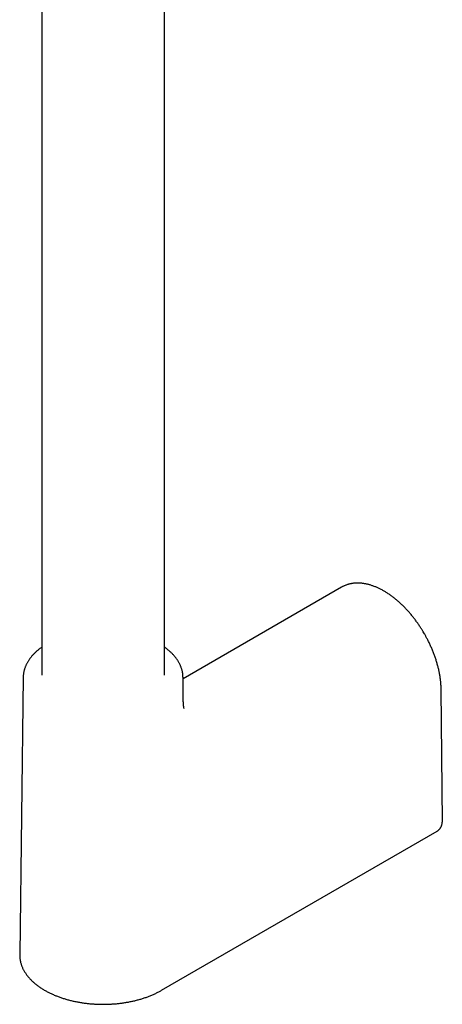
# Model space of a CAD drawing. Header units: millimetres. Extents: x 8 to 839, y 12 to 1644.
# Tile 1 of 21: x 689 to 765, y 134 to 311. Entities that reach past the tile are written whole.
import ezdxf

# ---------------------------------------------------------------- set-up
doc = ezdxf.new("R2010")
doc.units = ezdxf.units.MM

msp = doc.modelspace()

# ---------------------------------------------------------------- linework, layer by layer
at = {"color": 7, "linetype": 'Continuous', "lineweight": 30}
for p, q in [((692.65, 343.23), (692.65, 193.14)), ((714.65, 193.14), (714.65, 340.77)), ((746.51, 208.98), (718.01, 192.52)), ((746.62, 209.04), (746.51, 208.98)), ((689.29, 192.79), (688.66, 143)), ((689.29, 192.79), (689.29, 192.8)), ((718.06, 188.54), (718.01, 192.79)), ((764.6, 166.82), (764.38, 190.6)), ((714.15, 136.58), (763.65, 165.15)), ((688.66, 143), (688.66, 143))]:
    msp.add_line(p, q, dxfattribs=at)
for points, knots in [([(761.38, 200.6), (761.31, 200.72), (761.22, 200.87), (761.09, 201.1), (760.97, 201.29), (760.83, 201.51), (760.68, 201.75), (760.51, 202), (760.34, 202.25), (760.17, 202.5), (759.98, 202.76), (759.79, 203.02), (759.6, 203.27), (759.4, 203.53), (759.2, 203.78), (758.99, 204.04), (758.78, 204.29), (758.56, 204.53), (758.34, 204.78), (758.12, 205.02), (757.9, 205.25), (757.67, 205.49), (757.44, 205.71), (757.2, 205.94), (756.97, 206.16), (756.73, 206.37), (756.49, 206.58), (756.25, 206.78), (756, 206.98), (755.76, 207.17), (755.51, 207.35), (755.26, 207.53), (755.02, 207.7), (754.77, 207.87), (754.52, 208.03), (754.26, 208.18), (754.01, 208.33), (753.76, 208.47), (753.51, 208.6), (753.25, 208.73), (753, 208.84), (752.75, 208.95), (752.5, 209.06), (752.25, 209.15), (752, 209.24), (751.75, 209.33), (751.5, 209.4), (751.25, 209.46), (751, 209.52), (750.76, 209.57), (750.51, 209.62), (750.27, 209.65), (750.03, 209.68), (749.79, 209.7), (749.55, 209.71), (749.32, 209.71), (749.09, 209.7), (748.86, 209.69), (748.63, 209.67), (748.41, 209.64), (748.19, 209.6), (747.97, 209.55), (747.76, 209.5), (747.54, 209.43), (747.34, 209.36), (747.13, 209.28), (746.93, 209.19), (746.76, 209.11), (746.66, 209.06), (746.63, 209.04)], [0, 0, 0, 0, 0.016988, 0.023755, 0.035005, 0.046673, 0.059183, 0.072236, 0.085714, 0.09952, 0.113587, 0.127864, 0.142313, 0.156905, 0.171618, 0.186432, 0.201334, 0.216312, 0.231356, 0.246458, 0.26161, 0.276808, 0.292046, 0.30732, 0.322627, 0.337963, 0.353326, 0.368713, 0.384123, 0.399553, 0.415001, 0.430467, 0.445949, 0.461445, 0.476955, 0.492478, 0.508013, 0.523558, 0.539113, 0.554678, 0.57025, 0.58583, 0.601416, 0.617007, 0.632603, 0.648202, 0.663804, 0.679407, 0.695011, 0.710614, 0.726215, 0.741813, 0.757408, 0.772999, 0.788585, 0.804165, 0.819741, 0.835311, 0.850877, 0.866441, 0.882004, 0.897568, 0.913136, 0.928713, 0.944302, 0.959908, 0.975537, 0.991193, 1, 1, 1, 1]), ([(764.38, 190.6), (764.38, 190.67), (764.38, 190.85), (764.37, 191.12), (764.35, 191.42), (764.33, 191.72), (764.3, 192.02), (764.27, 192.32), (764.23, 192.63), (764.18, 192.94), (764.13, 193.24), (764.07, 193.56), (764.01, 193.87), (763.94, 194.18), (763.87, 194.5), (763.79, 194.81), (763.7, 195.13), (763.61, 195.45), (763.52, 195.76), (763.41, 196.08), (763.31, 196.4), (763.19, 196.71), (763.08, 197.03), (762.96, 197.34), (762.83, 197.66), (762.7, 197.97), (762.56, 198.28), (762.42, 198.59), (762.28, 198.9), (762.13, 199.2), (761.99, 199.49), (761.84, 199.76), (761.72, 200), (761.6, 200.21), (761.5, 200.4), (761.42, 200.54), (761.38, 200.6)], [0, 0, 0, 0, 0.024532, 0.0556185, 0.0866984, 0.1177707, 0.1488349, 0.1798904, 0.2109368, 0.2419734, 0.2729999, 0.3040158, 0.3350207, 0.3660139, 0.3969948, 0.4279628, 0.4589167, 0.4898555, 0.5207776, 0.551681, 0.582563, 0.6134202, 0.6442476, 0.6750385, 0.705783, 0.7364667, 0.767067, 0.797547, 0.8278422, 0.8578281, 0.8872307, 0.9153064, 0.9400966, 0.9584132, 0.9790539, 1, 1, 1, 1]), ([(692.65, 198.21), (692.6, 198.17), (692.47, 198.08), (692.27, 197.93), (692.06, 197.77), (691.86, 197.6), (691.66, 197.43), (691.47, 197.25), (691.29, 197.07), (691.11, 196.89), (690.94, 196.71), (690.78, 196.52), (690.63, 196.33), (690.48, 196.14), (690.35, 195.95), (690.22, 195.75), (690.09, 195.55), (689.98, 195.35), (689.88, 195.15), (689.78, 194.94), (689.69, 194.74), (689.61, 194.53), (689.54, 194.32), (689.48, 194.11), (689.43, 193.9), (689.38, 193.68), (689.35, 193.47), (689.32, 193.26), (689.3, 193.04), (689.29, 192.89), (689.29, 192.81), (689.29, 192.8)], [0, 0, 0, 0, 0.025741, 0.061652, 0.097578, 0.133515, 0.169461, 0.205414, 0.241372, 0.277331, 0.31329, 0.349246, 0.385196, 0.421138, 0.45707, 0.492991, 0.528899, 0.564793, 0.600675, 0.636546, 0.672408, 0.708265, 0.744123, 0.779987, 0.815867, 0.851771, 0.887711, 0.923699, 0.959748, 0.995871, 1, 1, 1, 1]), ([(718, 192.79), (718, 192.81), (718, 192.9), (718, 193.07), (717.98, 193.29), (717.95, 193.5), (717.91, 193.72), (717.86, 193.94), (717.81, 194.16), (717.74, 194.38), (717.66, 194.59), (717.58, 194.81), (717.48, 195.03), (717.37, 195.24), (717.26, 195.46), (717.13, 195.67), (717, 195.88), (716.85, 196.09), (716.7, 196.3), (716.54, 196.5), (716.36, 196.7), (716.18, 196.9), (715.99, 197.1), (715.79, 197.29), (715.58, 197.48), (715.36, 197.67), (715.13, 197.86), (714.89, 198.04), (714.73, 198.15), (714.65, 198.21)], [0, 0, 0, 0, 0.009748, 0.046016, 0.082397, 0.118904, 0.15555, 0.192346, 0.229302, 0.266426, 0.303723, 0.341197, 0.378849, 0.416679, 0.454682, 0.492853, 0.531186, 0.569671, 0.608298, 0.647058, 0.685938, 0.724928, 0.764016, 0.803191, 0.842444, 0.881765, 0.921145, 0.960578, 1, 1, 1, 1]), ([(718.2, 187.17), (718.2, 187.17), (718.2, 187.17), (718.2, 187.17), (718.2, 187.17), (718.2, 187.18), (718.19, 187.18), (718.19, 187.19), (718.19, 187.2), (718.19, 187.2), (718.19, 187.21), (718.18, 187.22), (718.18, 187.23), (718.18, 187.25), (718.17, 187.27), (718.17, 187.29), (718.16, 187.32), (718.16, 187.34), (718.15, 187.37), (718.15, 187.4), (718.14, 187.44), (718.14, 187.48), (718.13, 187.52), (718.12, 187.57), (718.12, 187.62), (718.11, 187.66), (718.11, 187.69), (718.1, 187.72), (718.1, 187.75), (718.1, 187.78), (718.1, 187.81), (718.09, 187.84), (718.09, 187.87), (718.09, 187.92), (718.08, 187.96), (718.08, 188.01), (718.08, 188.06), (718.07, 188.1), (718.07, 188.16), (718.07, 188.21), (718.07, 188.25), (718.07, 188.28), (718.07, 188.31), (718.06, 188.35), (718.06, 188.4), (718.06, 188.47), (718.06, 188.52), (718.06, 188.54)], [0, 0, 0, 0, 0.011644, 0.035259, 0.061267, 0.083776, 0.104614, 0.124811, 0.143544, 0.160179, 0.176393, 0.200208, 0.225572, 0.251338, 0.280454, 0.319786, 0.349329, 0.370888, 0.39586, 0.428805, 0.454367, 0.489663, 0.52156, 0.551143, 0.593393, 0.61152, 0.62658, 0.6412, 0.655877, 0.672746, 0.691958, 0.708041, 0.721864, 0.740977, 0.766083, 0.788489, 0.8063, 0.827991, 0.85209, 0.873124, 0.891893, 0.901953, 0.912205, 0.925791, 0.944894, 0.969595, 1, 1, 1, 1]), ([(763.65, 165.15), (763.69, 165.18), (763.77, 165.23), (763.88, 165.32), (763.97, 165.4), (764.06, 165.49), (764.14, 165.59), (764.22, 165.7), (764.29, 165.8), (764.34, 165.89), (764.38, 165.97), (764.43, 166.06), (764.47, 166.17), (764.52, 166.31), (764.55, 166.44), (764.58, 166.57), (764.59, 166.69), (764.6, 166.77), (764.6, 166.81)], [0, 0, 0, 0, 0.079882, 0.152168, 0.217121, 0.274988, 0.342659, 0.406809, 0.468765, 0.513842, 0.557757, 0.605948, 0.664192, 0.732856, 0.812365, 0.871655, 0.93614, 1, 1, 1, 1]), ([(688.66, 143), (688.66, 142.96), (688.65, 142.85), (688.66, 142.67), (688.68, 142.45), (688.7, 142.23), (688.73, 142), (688.78, 141.78), (688.83, 141.56), (688.89, 141.33), (688.97, 141.11), (689.05, 140.89), (689.14, 140.67), (689.24, 140.45), (689.35, 140.23), (689.48, 140.01), (689.61, 139.8), (689.75, 139.58), (689.9, 139.37), (690.06, 139.16), (690.23, 138.95), (690.41, 138.75), (690.59, 138.54), (690.79, 138.34), (691, 138.15), (691.21, 137.95), (691.44, 137.76), (691.67, 137.57), (691.91, 137.39), (692.16, 137.21), (692.42, 137.03), (692.67, 136.87), (692.94, 136.71), (693.2, 136.55), (693.47, 136.4), (693.74, 136.25), (694.02, 136.11), (694.3, 135.98), (694.57, 135.86), (694.86, 135.73), (695.15, 135.61), (695.44, 135.5), (695.73, 135.39), (696.04, 135.28), (696.34, 135.18), (696.65, 135.08), (696.96, 134.98), (697.28, 134.89), (697.6, 134.81), (697.92, 134.73), (698.25, 134.65), (698.58, 134.58), (698.91, 134.51), (699.24, 134.45), (699.58, 134.39), (699.91, 134.34), (700.25, 134.29), (700.59, 134.25), (700.93, 134.21), (701.28, 134.17), (701.62, 134.14), (701.95, 134.12), (702.29, 134.1), (702.61, 134.08), (702.89, 134.07), (703.13, 134.07), (703.38, 134.06), (703.55, 134.06), (703.65, 134.06)], [0, 0, 0, 0, 0.0070998, 0.0224722, 0.037889, 0.0533549, 0.0688751, 0.0844542, 0.1000963, 0.1158047, 0.1315823, 0.1474306, 0.1633506, 0.1793423, 0.1954049, 0.2115365, 0.2277347, 0.2439965, 0.2603182, 0.2766957, 0.2931248, 0.309601, 0.32612, 0.3426772, 0.3592687, 0.3758904, 0.3925389, 0.4092107, 0.4259031, 0.4426137, 0.4593403, 0.4760814, 0.4911189, 0.5078382, 0.5228714, 0.5396108, 0.5546376, 0.5696622, 0.5846829, 0.5996996, 0.6147119, 0.6297196, 0.6447226, 0.6597207, 0.6747135, 0.6897009, 0.7046825, 0.7196581, 0.7346271, 0.7495891, 0.7645433, 0.7794888, 0.7944244, 0.8093486, 0.8242591, 0.8391529, 0.8540258, 0.8688713, 0.8836798, 0.8984355, 0.9131116, 0.9276574, 0.9419657, 0.9557636, 0.9687106, 0.9778717, 0.9874475, 1, 1, 1, 1]), ([(703.65, 134.06), (703.78, 134.06), (703.96, 134.06), (704.23, 134.07), (704.45, 134.07), (704.72, 134.08), (705.01, 134.1), (705.3, 134.12), (705.61, 134.14), (705.92, 134.16), (706.24, 134.19), (706.56, 134.23), (706.88, 134.27), (707.21, 134.31), (707.54, 134.36), (707.86, 134.42), (708.19, 134.47), (708.51, 134.54), (708.84, 134.6), (709.16, 134.68), (709.48, 134.75), (709.8, 134.84), (710.12, 134.92), (710.43, 135.01), (710.74, 135.11), (711.05, 135.21), (711.36, 135.31), (711.66, 135.42), (711.95, 135.53), (712.24, 135.65), (712.53, 135.77), (712.82, 135.9), (713.09, 136.03), (713.37, 136.16), (713.64, 136.3), (713.9, 136.44), (714.07, 136.53), (714.15, 136.58)], [0, 0, 0, 0, 0.033468, 0.046796, 0.068955, 0.091936, 0.116575, 0.142285, 0.16883, 0.196023, 0.223728, 0.251848, 0.280308, 0.30905, 0.338028, 0.367208, 0.39656, 0.426062, 0.455694, 0.485439, 0.515285, 0.545221, 0.575236, 0.605322, 0.635472, 0.665681, 0.695942, 0.726251, 0.756604, 0.786997, 0.817427, 0.847891, 0.878386, 0.90891, 0.939462, 0.970038, 1, 1, 1, 1])]:
    msp.add_open_spline(points, degree=3, knots=knots, dxfattribs=at)

doc.saveas('drawing.dxf')
